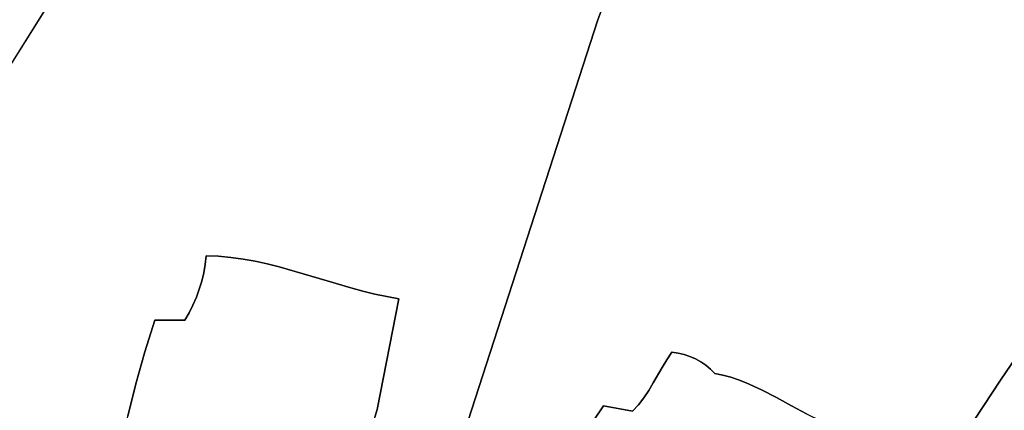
# Model space of a CAD drawing. Header units: inches. Extents: x 37.2 to 70.6, y 17.4 to 61.6.
# Tile 72 of 78: x 51.2 to 57.2, y 48.2 to 50.6. Entities that reach past the tile are written whole.
import ezdxf

# ---------------------------------------------------------------- set-up
doc = ezdxf.new("R2010")
doc.units = ezdxf.units.IN
doc.layers.add('SURFACES_FOR_SKETCHUP', color=7, linetype='Continuous')

msp = doc.modelspace()

# ---------------------------------------------------------------- linework, layer by layer
at = {"layer": 'SURFACES_FOR_SKETCHUP'}
for points, invisible_edges in [([(53.2316, 52.3237), (53.1531, 52.3081), (54.7087, 50.612)], 10), ([(53.3107, 52.3367), (53.2316, 52.3237), (54.7087, 50.612)], 10), ([(53.3901, 52.3469), (53.3107, 52.3367), (54.7087, 50.612)], 10), ([(53.4698, 52.3544), (53.3901, 52.3469), (54.7087, 50.612)], 10), ([(53.5497, 52.3592), (53.4698, 52.3544), (54.7087, 50.612)], 10), ([(54.7087, 50.612), (54.7704, 50.7746), (53.5497, 52.3592)], 10), ([(52.5334, 52.0286), (54.7087, 50.612), (52.9975, 52.2687)], 11), ([(53.075, 52.2897), (52.9975, 52.2687), (54.7087, 50.612)], 10), ([(53.1531, 52.3081), (53.075, 52.2897), (54.7087, 50.612)], 10), ([(52.4581, 51.9679), (54.7087, 50.612), (52.5334, 52.0286)], 3), ([(52.4581, 51.9679), (52.3823, 51.909), (54.7087, 50.612)], 10), ([(52.3823, 51.909), (52.0399, 51.5868), (54.7087, 50.612)], 11), ([(52.0127, 51.5507), (51.9538, 51.4804), (52.7761, 49.1115)], 10), ([(52.0127, 51.5507), (54.7087, 50.612), (52.0399, 51.5868)], 3), ([(52.0127, 51.5507), (52.7761, 49.1115), (54.7087, 50.612)], 11), ([(51.9538, 51.4804), (51.8907, 51.4125), (52.6299, 49.146)], 10), ([(52.6299, 49.146), (52.7031, 49.1298), (51.9538, 51.4804)], 10), ([(52.7031, 49.1298), (52.7761, 49.1115), (51.9538, 51.4804)], 10), ([(51.8907, 51.4125), (51.826, 51.347), (52.5564, 49.1594)], 10), ([(52.5564, 49.1594), (52.6299, 49.146), (51.8907, 51.4125)], 10), ([(51.826, 51.347), (51.7025, 51.2237), (52.4826, 49.1696)], 10), ([(52.4826, 49.1696), (52.5564, 49.1594), (51.826, 51.347)], 10), ([(56.5761, 51.1669), (56.3724, 51.2877), (54.7087, 50.612)], 10), ([(54.7704, 50.7746), (54.7087, 50.612), (56.3724, 51.2877)], 10), ([(51.7025, 51.2237), (50.6171, 50.7884), (50.8187, 49.8183)], 3), ([(50.8187, 49.8183), (52.3337, 49.1785), (51.7025, 51.2237)], 3), ([(52.3337, 49.1785), (52.4083, 49.1762), (51.7025, 51.2237)], 10), ([(52.4083, 49.1762), (52.4826, 49.1696), (51.7025, 51.2237)], 10), ([(56.7782, 51.0434), (56.5761, 51.1669), (54.7087, 50.612)], 10), ([(54.7087, 50.612), (55.3004, 48.5535), (56.7782, 51.0434)], 11), ([(55.3004, 48.5535), (55.3327, 48.5355), (56.7782, 51.0434)], 10), ([(55.3327, 48.5355), (55.5618, 48.4269), (56.7782, 51.0434)], 11), ([(55.5618, 48.4269), (55.6086, 48.4088), (56.7782, 51.0434)], 10), ([(56.9785, 50.9172), (56.7782, 51.0434), (55.6086, 48.4088)], 10), ([(55.6086, 48.4088), (55.7011, 48.3664), (56.9785, 50.9172)], 10), ([(57.5113, 48.9598), (56.9785, 50.9172), (55.7011, 48.3664)], 11), ([(57.1771, 50.7883), (56.9785, 50.9172), (57.5113, 48.9598)], 10), ([(52.9215, 49.0703), (54.7087, 50.612), (52.7761, 49.1115)], 3), ([(53.0664, 49.0264), (54.7087, 50.612), (52.9215, 49.0703)], 3), ([(53.2114, 48.9838), (54.7087, 50.612), (53.0664, 49.0264)], 3), ([(53.2839, 48.9643), (54.7087, 50.612), (53.2114, 48.9838)], 3), ([(53.3566, 48.9466), (54.7087, 50.612), (53.2839, 48.9643)], 3), ([(53.3566, 48.9466), (53.4295, 48.9312), (54.7087, 50.612)], 10), ([(54.7087, 50.612), (53.4051, 46.5811), (54.4746, 47.8134)], 10), ([(54.7087, 50.612), (53.4314, 47.8906), (53.4051, 46.5811)], 3), ([(53.5025, 48.9188), (54.7087, 50.612), (53.4295, 48.9312)], 3), ([(53.4314, 47.8906), (54.7087, 50.612), (53.4376, 47.9577)], 3), ([(53.4376, 47.9577), (54.7087, 50.612), (53.5025, 48.9188)], 11), ([(54.4746, 47.8134), (54.5228, 47.9076), (54.7087, 50.612)], 10), ([(54.5228, 47.9076), (54.5738, 48.0004), (54.7087, 50.612)], 10), ([(54.5738, 48.0004), (54.6275, 48.0917), (54.7087, 50.612)], 10), ([(54.6275, 48.0917), (54.6838, 48.1814), (54.7087, 50.612)], 10), ([(54.6838, 48.1814), (54.7428, 48.2694), (54.7087, 50.612)], 10), ([(54.7428, 48.2694), (55.1584, 48.5941), (54.7087, 50.612)], 11), ([(55.1584, 48.5941), (55.1954, 48.5889), (54.7087, 50.612)], 10), ([(55.1954, 48.5889), (55.2316, 48.5803), (54.7087, 50.612)], 10), ([(55.2316, 48.5803), (55.2667, 48.5685), (54.7087, 50.612)], 10), ([(55.2667, 48.5685), (55.3004, 48.5535), (54.7087, 50.612)], 10), ([(50.7104, 49.6253), (52.022, 48.7889), (50.8187, 49.8183)], 3), ([(52.3337, 49.1785), (50.8187, 49.8183), (52.022, 48.7889)], 11), ([(50.6052, 49.4306), (52.022, 48.7889), (50.7104, 49.6253)], 3), ([(50.5033, 49.2344), (52.022, 48.7889), (50.6052, 49.4306)], 3), ([(50.4045, 49.0366), (51.9609, 48.5966), (50.5033, 49.2344)], 3), ([(52.022, 48.7889), (50.5033, 49.2344), (51.9609, 48.5966)], 3), ([(52.3337, 49.1785), (52.022, 48.7889), (52.3274, 49.127)], 3), ([(52.2911, 48.9762), (52.5564, 49.1594), (52.306, 49.0257)], 3), ([(52.5564, 49.1594), (52.2911, 48.9762), (52.6299, 49.146)], 3), ([(52.306, 49.0257), (52.4826, 49.1696), (52.3181, 49.076)], 3), ([(52.4826, 49.1696), (52.306, 49.0257), (52.5564, 49.1594)], 3), ([(52.4083, 49.1762), (52.3274, 49.127), (52.3181, 49.076)], 9), ([(52.4083, 49.1762), (52.3181, 49.076), (52.4826, 49.1696)], 3), ([(52.4083, 49.1762), (52.3337, 49.1785), (52.3274, 49.127)], 8), ([(52.3274, 49.127), (52.022, 48.7889), (52.3181, 49.076)], 3), ([(52.9215, 49.0703), (52.7761, 49.1115), (52.2297, 48.8339)], 10), ([(52.2529, 48.8802), (52.2297, 48.8339), (52.7761, 49.1115)], 10), ([(52.7761, 49.1115), (52.7031, 49.1298), (52.2529, 48.8802)], 10), ([(52.2529, 48.8802), (52.7031, 49.1298), (52.2734, 48.9277)], 3), ([(52.7031, 49.1298), (52.6299, 49.146), (52.2734, 48.9277)], 10), ([(52.2734, 48.9277), (52.6299, 49.146), (52.2911, 48.9762)], 3), ([(50.309, 48.8373), (51.9058, 48.4025), (50.4045, 49.0366)], 3), ([(51.9609, 48.5966), (50.4045, 49.0366), (51.9058, 48.4025)], 3), ([(52.306, 49.0257), (52.3181, 49.076), (52.022, 48.7889)], 10), ([(52.9215, 49.0703), (52.2038, 48.7889), (53.3702, 48.2459)], 11), ([(52.2297, 48.8339), (52.2038, 48.7889), (52.9215, 49.0703)], 10), ([(53.0664, 49.0264), (52.9215, 49.0703), (53.3702, 48.2459)], 10), ([(52.2911, 48.9762), (52.306, 49.0257), (52.022, 48.7889)], 10), ([(52.2911, 48.9762), (52.022, 48.7889), (52.2734, 48.9277)], 3), ([(53.2114, 48.9838), (53.0664, 49.0264), (53.3702, 48.2459)], 10), ([(53.3702, 48.2459), (53.2839, 48.9643), (53.2114, 48.9838)], 9), ([(52.2734, 48.9277), (52.022, 48.7889), (52.2529, 48.8802)], 3), ([(53.3702, 48.2459), (53.3566, 48.9466), (53.2839, 48.9643)], 9), ([(53.3702, 48.2459), (53.4295, 48.9312), (53.3566, 48.9466)], 9), ([(53.3702, 48.2459), (53.5025, 48.9188), (53.4295, 48.9312)], 8), ([(53.5025, 48.9188), (53.3702, 48.2459), (53.4376, 47.9577)], 10), ([(55.7011, 48.3664), (55.7925, 48.3186), (57.5113, 48.9598)], 10), ([(57.1518, 48.4241), (57.5113, 48.9598), (55.7925, 48.3186)], 10), ([(57.5113, 48.9598), (57.1518, 48.4241), (57.8532, 46.8408)], 10), ([(52.2297, 48.8339), (52.2529, 48.8802), (52.022, 48.7889)], 10), ([(50.2167, 48.6365), (51.8569, 48.2069), (50.309, 48.8373)], 3), ([(51.9058, 48.4025), (50.309, 48.8373), (51.8569, 48.2069)], 3), ([(52.2038, 48.7889), (52.2297, 48.8339), (52.022, 48.7889)], 2), ([(51.9609, 48.5966), (51.9058, 48.4025), (52.2038, 48.7889)], 10), ([(52.2038, 48.7889), (51.9058, 48.4025), (53.3409, 48.1186)], 11), ([(52.2038, 48.7889), (52.022, 48.7889), (51.9609, 48.5966)], 8), ([(53.3557, 48.2007), (53.3702, 48.2459), (52.2038, 48.7889)], 10), ([(53.3456, 48.1583), (53.3557, 48.2007), (52.2038, 48.7889)], 10), ([(53.3409, 48.1186), (53.3456, 48.1583), (52.2038, 48.7889)], 10), ([(50.1278, 48.4342), (51.8142, 48.0097), (50.2167, 48.6365)], 3), ([(51.8569, 48.2069), (50.2167, 48.6365), (51.8142, 48.0097)], 3), ([(54.7428, 48.2694), (55.1277, 48.5486), (55.1584, 48.5941)], 9), ([(55.0993, 48.5018), (55.2316, 48.5803), (55.1277, 48.5486)], 3), ([(55.2316, 48.5803), (55.0993, 48.5018), (55.2667, 48.5685)], 3), ([(55.2667, 48.5685), (55.0993, 48.5018), (55.3004, 48.5535)], 3), ([(55.1954, 48.5889), (55.1584, 48.5941), (55.1277, 48.5486)], 8), ([(55.1954, 48.5889), (55.1277, 48.5486), (55.2316, 48.5803)], 3), ([(55.1277, 48.5486), (54.7428, 48.2694), (55.0993, 48.5018)], 3), ([(55.0993, 48.5018), (54.7428, 48.2694), (55.0453, 48.4075)], 3), ([(55.3632, 48.5145), (55.0453, 48.4075), (55.3917, 48.4907)], 3), ([(55.0453, 48.4075), (55.3632, 48.5145), (55.0993, 48.5018)], 3), ([(55.3004, 48.5535), (55.0993, 48.5018), (55.3327, 48.5355)], 3), ([(55.3327, 48.5355), (55.0993, 48.5018), (55.3632, 48.5145)], 3), ([(55.3632, 48.5145), (55.5145, 48.4425), (55.3327, 48.5355)], 3), ([(55.5618, 48.4269), (55.3327, 48.5355), (55.5145, 48.4425)], 3), ([(55.3917, 48.4907), (55.4666, 48.4551), (55.3632, 48.5145)], 3), ([(55.5145, 48.4425), (55.3632, 48.5145), (55.4666, 48.4551)], 3), ([(55.4181, 48.4642), (54.9877, 48.3172), (54.955, 48.2755)], 9), ([(55.4181, 48.4642), (54.955, 48.2755), (55.4666, 48.4551)], 3), ([(55.5145, 48.4425), (55.4666, 48.4551), (54.955, 48.2755)], 10), ([(55.5145, 48.4425), (54.955, 48.2755), (55.5618, 48.4269)], 3), ([(54.9877, 48.3172), (55.4181, 48.4642), (55.0175, 48.3615)], 3), ([(55.0175, 48.3615), (55.4181, 48.4642), (55.0453, 48.4075)], 3), ([(55.3917, 48.4907), (55.0453, 48.4075), (55.4181, 48.4642)], 3), ([(55.3917, 48.4907), (55.4181, 48.4642), (55.4666, 48.4551)], 8), ([(50.042, 48.2306), (51.8142, 48.0097), (50.1278, 48.4342)], 3), ([(51.8569, 48.2069), (51.9086, 47.8968), (51.9058, 48.4025)], 3), ([(51.9086, 47.8968), (53.3409, 48.1186), (51.9058, 48.4025)], 11), ([(55.0453, 48.4075), (54.7428, 48.2694), (55.0175, 48.3615)], 3), ([(55.5618, 48.4269), (54.955, 48.2755), (55.6086, 48.4088)], 3), ([(55.9051, 47.5227), (55.6086, 48.4088), (54.955, 48.2755)], 11), ([(55.9454, 47.596), (55.6086, 48.4088), (55.9051, 47.5227)], 3), ([(55.7011, 48.3664), (55.6086, 48.4088), (55.9454, 47.596)], 10), ([(55.7925, 48.3186), (55.8833, 48.2687), (57.1518, 48.4241)], 10), ([(55.8833, 48.2687), (55.9742, 48.22), (57.1518, 48.4241)], 10), ([(55.9742, 48.22), (56.0657, 48.1759), (57.1518, 48.4241)], 10), ([(56.0657, 48.1759), (56.1118, 48.1565), (57.1518, 48.4241)], 10), ([(56.1584, 48.1395), (57.1518, 48.4241), (56.1118, 48.1565)], 3), ([(56.7966, 47.8857), (57.1518, 48.4241), (56.1584, 48.1395)], 10), ([(57.1518, 48.4241), (56.7966, 47.8857), (57.8532, 46.8408)], 10), ([(55.0175, 48.3615), (54.7428, 48.2694), (54.9877, 48.3172)], 3), ([(54.955, 48.2755), (54.9877, 48.3172), (54.7428, 48.2694)], 10), ([(55.7925, 48.3186), (55.7011, 48.3664), (55.9833, 47.6705)], 10), ([(55.9454, 47.596), (55.9833, 47.6705), (55.7011, 48.3664)], 10), ([(55.9833, 47.6705), (56.0188, 47.7461), (55.7925, 48.3186)], 10), ([(55.8833, 48.2687), (55.7925, 48.3186), (56.0188, 47.7461)], 10), ([(54.9181, 48.2369), (54.7428, 48.2694), (54.6838, 48.1814)], 8), ([(54.7428, 48.2694), (54.9181, 48.2369), (54.955, 48.2755)], 8), ([(54.955, 48.2755), (54.9181, 48.2369), (55.9051, 47.5227)], 10), ([(56.0517, 47.8229), (56.0822, 47.9007), (55.8833, 48.2687)], 10), ([(55.9742, 48.22), (55.8833, 48.2687), (56.0822, 47.9007)], 10), ([(56.0517, 47.8229), (55.8833, 48.2687), (56.0188, 47.7461)], 3), ([(53.3702, 48.2459), (53.3557, 48.2007), (53.4376, 47.9577)], 10)]:
    msp.add_3dface(points, dxfattribs=dict(at, invisible_edges=invisible_edges))

doc.saveas('drawing.dxf')
